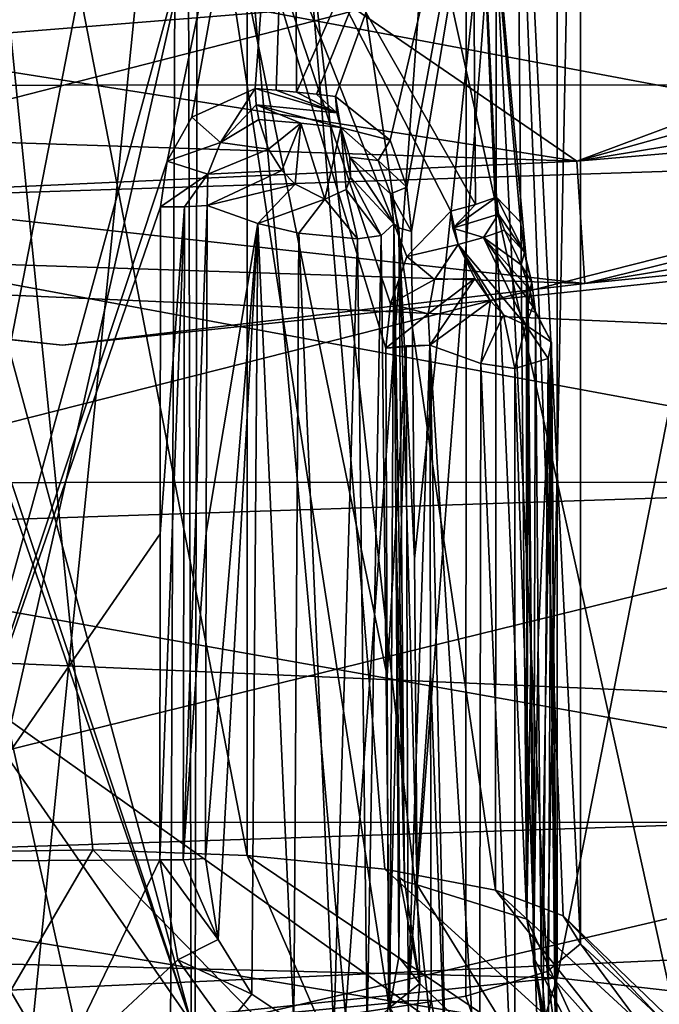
# Model space of a CAD drawing. Header units: metres. Extents: x -109 to 109, y -447 to 122.
# Tile 16 of 256: x -0.13 to 1.78, y -426.22 to -423.28. Entities that reach past the tile are written whole.
import ezdxf

# ---------------------------------------------------------------- set-up
doc = ezdxf.new("R2010")
doc.units = ezdxf.units.M
doc.layers.add('solid_506359', color=7, linetype='CONTINUOUS')

msp = doc.modelspace()

# ---------------------------------------------------------------- linework, layer by layer
at = {"layer": 'solid_506359'}
for points in [[(-0.350921, -418.119904, 229.779358), (1.477768, -418.164551, 230.032608), (-0.317109, -426.096375, 228.370117)], [(1.477768, -418.164551, 230.032608), (1.477768, -426.14151, 228.626053), (-0.317109, -426.096375, 228.370117)], [(3.013833, -418.34256, 231.042053), (1.477768, -426.14151, 228.626053), (1.477768, -418.164551, 230.032608)], [(3.013833, -418.34256, 231.042053), (2.991474, -426.31543, 229.612427), (1.477768, -426.14151, 228.626053)], [(2.110457, -419.458466, 237.370682), (0.350921, -419.55603, 237.923981), (2.092992, -427.437195, 235.974228)], [(0.317109, -427.533447, 236.520111), (-1.477768, -419.511383, 237.670731), (-1.477768, -427.488312, 236.264175)], [(0.350921, -419.55603, 237.923981), (-1.477768, -419.511383, 237.670731), (0.317109, -427.533447, 236.520111)], [(0.350921, -419.55603, 237.923981), (0.317109, -427.533447, 236.520111), (1.235972, -427.502838, 236.346603)], [(0.350921, -419.55603, 237.923981), (1.235972, -427.502838, 236.346603), (2.092992, -427.437195, 235.974228)], [(0.551937, -425.775543, 231.157639), (0.551937, -420.851501, 232.025879), (-0.404822, -420.843201, 231.978806)], [(0.090486, -425.758392, 231.060181), (0.551937, -425.775543, 231.157639), (-0.404822, -420.843201, 231.978806)], [(-0.396271, -425.766846, 231.108307), (0.090486, -425.758392, 231.060181), (-0.404822, -420.843201, 231.978806)], [(0.963478, -425.816254, 231.388306), (0.551937, -420.851501, 232.025879), (0.551937, -425.775543, 231.157639)], [(1.29425, -425.878967, 231.744095), (1.297875, -420.955872, 232.617783), (0.551937, -420.851501, 232.025879)], [(0.963478, -425.816254, 231.388306), (1.29425, -425.878967, 231.744095), (0.551937, -420.851501, 232.025879)], [(1.29425, -425.878967, 231.744095), (1.496002, -425.956635, 232.184631), (1.297875, -420.955872, 232.617783)], [(1.548107, -426.040375, 232.659439), (1.548069, -421.116455, 233.528442), (1.297875, -420.955872, 232.617783)], [(1.496002, -425.956635, 232.184631), (1.548107, -426.040375, 232.659439), (1.297875, -420.955872, 232.617783)], [(1.448068, -426.123047, 233.128448), (1.206953, -421.271912, 234.410004), (1.548069, -421.116455, 233.528442)], [(1.548107, -426.040375, 232.659439), (1.448068, -426.123047, 233.128448), (1.548069, -421.116455, 233.528442)], [(0.845182, -426.252686, 233.863586), (0.404822, -421.362823, 234.925751), (1.206953, -421.271912, 234.410004)], [(1.2054, -426.196259, 233.543655), (0.845182, -426.252686, 233.863586), (1.206953, -421.271912, 234.410004)], [(1.448068, -426.123047, 233.128448), (1.2054, -426.196259, 233.543655), (1.206953, -421.271912, 234.410004)], [(0.404822, -421.362823, 234.925751), (-0.551937, -426.278564, 234.010437), (-0.551937, -421.354523, 234.878677)], [(-0.090486, -426.295776, 234.10788), (-0.551937, -426.278564, 234.010437), (0.404822, -421.362823, 234.925751)], [(0.396271, -426.287292, 234.059753), (-0.090486, -426.295776, 234.10788), (0.404822, -421.362823, 234.925751)], [(0.845182, -426.252686, 233.863586), (0.396271, -426.287292, 234.059753), (0.404822, -421.362823, 234.925751)], [(-0.384101, -425.792236, 231.20195), (-0.374778, -421.85025, 231.931274), (0.692007, -421.873047, 232.060669)], [(0.312945, -423.699768, 231.572174), (-0.384101, -425.792236, 231.20195), (0.692007, -421.873047, 232.060669)], [(0.386726, -423.567566, 231.615784), (0.312945, -423.699768, 231.572174), (0.692007, -421.873047, 232.060669)], [(0.386726, -423.567566, 231.615784), (0.692007, -421.873047, 232.060669), (0.575515, -423.482422, 231.701019)], [(0.638062, -423.487549, 231.730164), (0.575515, -423.482422, 231.701019), (0.692007, -421.873047, 232.060669)], [(0.638062, -423.487549, 231.730164), (0.692007, -421.873047, 232.060669), (0.699091, -423.493225, 231.762299)], [(0.692007, -421.873047, 232.060669), (1.353428, -422.020172, 232.89505), (0.699091, -423.493225, 231.762299)], [(1.353428, -422.020172, 232.89505), (0.758439, -423.49939, 231.797302), (0.699091, -423.493225, 231.762299)], [(1.353428, -422.020172, 232.89505), (0.816017, -423.506073, 231.835129), (0.758439, -423.49939, 231.797302)], [(1.353428, -422.020172, 232.89505), (0.979031, -423.636963, 231.946548), (0.816017, -423.506073, 231.835129)], [(1.353428, -422.020172, 232.89505), (1.029193, -423.777557, 231.971024), (0.979031, -423.636963, 231.946548)], [(1.353428, -422.020172, 232.89505), (1.043069, -423.909515, 231.96106), (1.029193, -423.777557, 231.971024)], [(1.353428, -422.020172, 232.89505), (1.05138, -424.888397, 231.784592), (1.043069, -423.909515, 231.96106)], [(1.353428, -422.020172, 232.89505), (1.05965, -425.863922, 231.608734), (1.05138, -424.888397, 231.784592)], [(1.353428, -422.020172, 232.89505), (1.387144, -425.9664, 232.189743), (1.05965, -425.863922, 231.608734)], [(1.353428, -422.020172, 232.89505), (1.222032, -422.205414, 233.945633), (1.387144, -425.9664, 232.189743)], [(1.222032, -422.205414, 233.945633), (0.374778, -422.320282, 234.597015), (1.234532, -423.82901, 233.666565)], [(1.222032, -422.205414, 233.945633), (1.38654, -424.002258, 233.241379), (1.387144, -425.9664, 232.189743)], [(1.222032, -422.205414, 233.945633), (1.368598, -423.881805, 233.330673), (1.38654, -424.002258, 233.241379)], [(1.222032, -422.205414, 233.945633), (1.296767, -423.807526, 233.544846), (1.368598, -423.881805, 233.330673)], [(1.222032, -422.205414, 233.945633), (1.234532, -423.82901, 233.666565), (1.296767, -423.807526, 233.544846)], [(-14.545419, -423.473511, 215.896851), (4.569241, -422.23349, 214.85762), (-4.569241, -422.23349, 214.85762)], [(14.54888, -423.471191, 215.894806), (4.569241, -422.23349, 214.85762), (-14.545419, -423.473511, 215.896851)], [(-4.569241, -422.23349, 214.85762), (4.626347, -428.777222, 208.313889), (-4.626347, -428.777222, 208.313889)], [(-4.569241, -422.23349, 214.85762), (4.569241, -422.23349, 214.85762), (4.626347, -428.777222, 208.313889)], [(-0.692007, -422.297455, 234.467606), (-0.313147, -424.18042, 234.301941), (0.384118, -426.273987, 233.934097)], [(0.374778, -422.320282, 234.597015), (-0.692007, -422.297455, 234.467606), (0.384118, -426.273987, 233.934097)], [(0.374778, -422.320282, 234.597015), (1.160577, -423.849304, 233.781693), (1.234532, -423.82901, 233.666565)], [(0.374778, -422.320282, 234.597015), (1.02852, -423.984711, 233.922913), (1.160577, -423.849304, 233.781693)], [(0.374778, -422.320282, 234.597015), (0.979756, -424.125671, 233.94928), (1.02852, -423.984711, 233.922913)], [(0.374778, -422.320282, 234.597015), (0.966508, -424.258484, 233.940109), (0.979756, -424.125671, 233.94928)], [(0.374778, -422.320282, 234.597015), (0.970305, -425.239471, 233.775574), (0.966508, -424.258484, 233.940109)], [(0.374778, -422.320282, 234.597015), (0.974094, -426.217072, 233.611588), (0.970305, -425.239471, 233.775574)], [(0.374778, -422.320282, 234.597015), (0.384118, -426.273987, 233.934097), (0.974094, -426.217072, 233.611588)], [(5.953963, -422.465851, 174.75), (6.08213, -422.948822, 174.616287), (1.536944, -423.699219, 174.616287)], [(3.427972, -422.993103, 174.75), (5.953963, -422.465851, 174.75), (1.536944, -423.699219, 174.616287)], [(-1.410929, -423.835022, 179.129745), (2.951164, -423.692169, 179.129745), (2.831938, -422.745087, 178.830444)], [(-1.353927, -422.882202, 178.830444), (-1.410929, -423.835022, 179.129745), (2.831938, -422.745087, 178.830444)], [(-1.353927, -422.882202, 163.669556), (2.831938, -422.745087, 163.669556), (2.951164, -423.692169, 163.370255)], [(-1.410929, -423.835022, 163.370255), (-1.353927, -422.882202, 163.669556), (2.951164, -423.692169, 163.370255)], [(1.536944, -423.699219, 174.616287), (6.08213, -422.948822, 174.616287), (1.560913, -424.064941, 174.25)], [(1.536974, -423.699677, 167.883972), (6.082248, -422.949249, 167.883972), (3.427972, -422.993103, 167.75)], [(6.17705, -423.30307, 168.250458), (6.082248, -422.949249, 167.883972), (1.536974, -423.699677, 167.883972)], [(6.08213, -422.948822, 174.616287), (6.176982, -423.302795, 174.25), (1.560913, -424.064941, 174.25)], [(1.536974, -423.699677, 167.883972), (3.427972, -422.993103, 167.75), (0.858788, -423.233795, 167.75)], [(0.858788, -423.233795, 174.75), (3.427972, -422.993103, 174.75), (1.536944, -423.699219, 174.616287)], [(-3.067365, -423.54895, 167.883972), (1.536974, -423.699677, 167.883972), (-1.718772, -423.185425, 167.75)], [(-1.718772, -423.185425, 174.75), (0.858788, -423.233795, 174.75), (-3.067306, -423.548492, 174.616287)], [(1.536974, -423.699677, 167.883972), (0.858788, -423.233795, 167.75), (-1.718772, -423.185425, 167.75)], [(0.858788, -423.233795, 174.75), (1.536944, -423.699219, 174.616287), (-3.067306, -423.548492, 174.616287)], [(1.56093, -424.065186, 168.250458), (6.17705, -423.30307, 168.250458), (1.536974, -423.699677, 167.883972)], [(1.560913, -424.064941, 174.25), (6.176982, -423.302795, 174.25), (4.989881, -423.725555, 173.75)], [(4.989881, -423.725555, 168.75), (6.17705, -423.30307, 168.250458), (1.56093, -424.065186, 168.250458)], [(12.677233, -424.659332, 216.992264), (14.54888, -423.471191, 215.894806), (-14.545419, -423.473511, 215.896851)], [(12.677233, -424.659332, 216.992264), (-14.545419, -423.473511, 215.896851), (-12.673379, -424.661652, 216.994507)], [(0.472269, -423.64328, 231.590118), (0.386726, -423.567566, 231.615784), (0.575515, -423.482422, 231.701019)], [(0.578369, -423.531403, 231.685852), (0.472269, -423.64328, 231.590118), (0.575515, -423.482422, 231.701019)], [(0.820063, -423.555145, 231.820633), (0.575515, -423.482422, 231.701019), (0.638062, -423.487549, 231.730164)], [(0.820063, -423.555145, 231.820633), (0.578369, -423.531403, 231.685852), (0.575515, -423.482422, 231.701019)], [(0.820063, -423.555145, 231.820633), (0.638062, -423.487549, 231.730164), (0.699091, -423.493225, 231.762299)], [(0.820063, -423.555145, 231.820633), (0.699091, -423.493225, 231.762299), (0.758439, -423.49939, 231.797302)], [(0.820063, -423.555145, 231.820633), (0.758439, -423.49939, 231.797302), (0.816017, -423.506073, 231.835129)], [(0.831435, -423.59903, 231.796494), (0.816017, -423.506073, 231.835129), (0.979031, -423.636963, 231.946548)], [(0.820063, -423.555145, 231.820633), (0.816017, -423.506073, 231.835129), (0.831435, -423.59903, 231.796494)], [(-3.115175, -423.912109, 168.250458), (1.56093, -424.065186, 168.250458), (-3.067365, -423.54895, 167.883972)], [(-3.067306, -423.548492, 174.616287), (1.536944, -423.699219, 174.616287), (-3.115141, -423.911835, 174.25)], [(1.56093, -424.065186, 168.250458), (1.536974, -423.699677, 167.883972), (-3.067365, -423.54895, 167.883972)], [(0.578369, -423.531403, 231.685852), (0.586363, -423.574921, 231.659836), (0.472269, -423.64328, 231.590118)], [(0.578369, -423.531403, 231.685852), (0.712198, -423.585938, 231.722229), (0.586363, -423.574921, 231.659836)], [(0.578369, -423.531403, 231.685852), (0.831435, -423.59903, 231.796494), (0.712198, -423.585938, 231.722229)], [(0.820063, -423.555145, 231.820633), (0.831435, -423.59903, 231.796494), (0.578369, -423.531403, 231.685852)], [(0.472269, -423.64328, 231.590118), (0.312945, -423.699768, 231.572174), (0.386726, -423.567566, 231.615784)], [(0.472269, -423.64328, 231.590118), (0.586363, -423.574921, 231.659836), (0.615605, -423.66391, 231.593765)], [(0.712198, -423.585938, 231.722229), (0.615605, -423.66391, 231.593765), (0.586363, -423.574921, 231.659836)], [(0.712198, -423.585938, 231.722229), (0.655361, -423.72702, 231.556961), (0.615605, -423.66391, 231.593765)], [(0.712198, -423.585938, 231.722229), (0.695132, -423.768738, 231.540466), (0.655361, -423.72702, 231.556961)], [(0.712198, -423.585938, 231.722229), (0.784154, -423.812714, 231.553406), (0.695132, -423.768738, 231.540466)], [(0.712198, -423.585938, 231.722229), (0.831435, -423.59903, 231.796494), (0.784154, -423.812714, 231.553406)], [(0.831435, -423.59903, 231.796494), (0.847427, -423.783722, 231.625381), (0.784154, -423.812714, 231.553406)], [(0.943571, -423.697571, 231.851685), (0.831435, -423.59903, 231.796494), (0.979031, -423.636963, 231.946548)], [(0.831435, -423.59903, 231.796494), (0.860172, -423.747162, 231.671173), (0.847427, -423.783722, 231.625381)], [(0.831435, -423.59903, 231.796494), (0.85894, -423.687836, 231.729462), (0.860172, -423.747162, 231.671173)], [(0.943571, -423.697571, 231.851685), (0.85894, -423.687836, 231.729462), (0.831435, -423.59903, 231.796494)], [(0.943571, -423.697571, 231.851685), (0.979031, -423.636963, 231.946548), (1.029193, -423.777557, 231.971024)], [(0.434322, -423.737854, 231.549438), (0.312945, -423.699768, 231.572174), (0.472269, -423.64328, 231.590118)], [(0.434322, -423.737854, 231.549438), (0.472269, -423.64328, 231.590118), (0.615605, -423.66391, 231.593765)], [(0.434322, -423.737854, 231.549438), (0.615605, -423.66391, 231.593765), (0.655361, -423.72702, 231.556961)], [(-1.46947, -424.813599, 179.248077), (3.073612, -424.664795, 179.248077), (2.951164, -423.692169, 179.129745)], [(-1.410929, -423.835022, 179.129745), (-1.46947, -424.813599, 179.248077), (2.951164, -423.692169, 179.129745)], [(-1.410929, -423.835022, 163.370255), (2.951164, -423.692169, 163.370255), (3.073612, -424.664795, 163.251923)], [(0.989839, -423.88681, 231.832245), (0.860172, -423.747162, 231.671173), (0.85894, -423.687836, 231.729462)], [(0.979818, -423.796692, 231.852402), (0.989839, -423.88681, 231.832245), (0.85894, -423.687836, 231.729462)], [(0.943571, -423.697571, 231.851685), (0.979818, -423.796692, 231.852402), (0.85894, -423.687836, 231.729462)], [(-4.989881, -423.725555, 168.75), (0, -424.25, 168.75), (-3.115175, -423.912109, 168.250458)], [(0, -424.25, 173.75), (0, -424.25, 168.75), (-4.989881, -423.725555, 168.75)], [(-4.989881, -423.725555, 173.75), (0, -424.25, 173.75), (-4.989881, -423.725555, 168.75)], [(-3.115141, -423.911835, 174.25), (0, -424.25, 173.75), (-4.989881, -423.725555, 173.75)], [(1.536944, -423.699219, 174.616287), (1.560913, -424.064941, 174.25), (-3.115141, -423.911835, 174.25)], [(0.312945, -423.699768, 231.572174), (0.292299, -423.835693, 231.542374), (-0.384101, -425.792236, 231.20195)], [(0, -424.25, 168.75), (4.989881, -423.725555, 168.75), (1.56093, -424.065186, 168.250458)], [(4.989881, -423.725555, 173.75), (4.989881, -423.725555, 168.75), (0, -424.25, 168.75)], [(0, -424.25, 173.75), (4.989881, -423.725555, 173.75), (0, -424.25, 168.75)], [(1.560913, -424.064941, 174.25), (4.989881, -423.725555, 173.75), (0, -424.25, 173.75)], [(0.434322, -423.737854, 231.549438), (0.292299, -423.835693, 231.542374), (0.312945, -423.699768, 231.572174)], [(0.943571, -423.697571, 231.851685), (1.029193, -423.777557, 231.971024), (0.979818, -423.796692, 231.852402)], [(0.364045, -423.836151, 231.544235), (0.292299, -423.835693, 231.542374), (0.434322, -423.737854, 231.549438)], [(0.364045, -423.836151, 231.544235), (0.434322, -423.737854, 231.549438), (0.431846, -423.83194, 231.521072)], [(0.431846, -423.83194, 231.521072), (0.655361, -423.72702, 231.556961), (0.695132, -423.768738, 231.540466)], [(0.434322, -423.737854, 231.549438), (0.655361, -423.72702, 231.556961), (0.431846, -423.83194, 231.521072)], [(0.952536, -423.922028, 231.6689), (0.847427, -423.783722, 231.625381), (0.860172, -423.747162, 231.671173)], [(0.952536, -423.922028, 231.6689), (0.860172, -423.747162, 231.671173), (0.989839, -423.88681, 231.832245)], [(0.431846, -423.83194, 231.521072), (0.695132, -423.768738, 231.540466), (0.583704, -423.885773, 231.463242)], [(0.583704, -423.885773, 231.463242), (0.695132, -423.768738, 231.540466), (0.784154, -423.812714, 231.553406)], [(0.881849, -423.932068, 231.565781), (0.784154, -423.812714, 231.553406), (0.847427, -423.783722, 231.625381)], [(0.881849, -423.932068, 231.565781), (0.847427, -423.783722, 231.625381), (0.952536, -423.922028, 231.6689)], [(0.979818, -423.796692, 231.852402), (1.029193, -423.777557, 231.971024), (1.043069, -423.909515, 231.96106)], [(0.583704, -423.885773, 231.463242), (0.784154, -423.812714, 231.553406), (0.705645, -423.914734, 231.467529)], [(0.705645, -423.914734, 231.467529), (0.784154, -423.812714, 231.553406), (0.881849, -423.932068, 231.565781)], [(1.004526, -423.899139, 231.901413), (0.979818, -423.796692, 231.852402), (1.043069, -423.909515, 231.96106)], [(1.004526, -423.899139, 231.901413), (0.989839, -423.88681, 231.832245), (0.979818, -423.796692, 231.852402)], [(1.166332, -423.900085, 233.776855), (1.296767, -423.807526, 233.544846), (1.234532, -423.82901, 233.666565)], [(1.166332, -423.900085, 233.776855), (1.303197, -423.858124, 233.538834), (1.296767, -423.807526, 233.544846)], [(1.38084, -423.972168, 233.405701), (1.368598, -423.881805, 233.330673), (1.296767, -423.807526, 233.544846)], [(1.303197, -423.858124, 233.538834), (1.38084, -423.972168, 233.405701), (1.296767, -423.807526, 233.544846)], [(-1.46947, -424.813599, 163.251923), (-1.410929, -423.835022, 163.370255), (3.073612, -424.664795, 163.251923)], [(0.292299, -423.835693, 231.542374), (0.291279, -424.81366, 231.360718), (-0.384101, -425.792236, 231.20195)], [(0.364045, -423.836151, 231.544235), (0.290275, -425.788269, 231.179688), (0.291279, -424.81366, 231.360718)], [(0.364045, -423.836151, 231.544235), (0.36054, -425.788727, 231.181488), (0.290275, -425.788269, 231.179688)], [(0.364045, -423.836151, 231.544235), (0.291279, -424.81366, 231.360718), (0.292299, -423.835693, 231.542374)], [(0.36054, -425.788727, 231.181488), (0.431846, -423.83194, 231.521072), (0.429453, -424.809998, 231.339874)], [(0.364045, -423.836151, 231.544235), (0.431846, -423.83194, 231.521072), (0.36054, -425.788727, 231.181488)], [(0.429453, -424.809998, 231.339874), (0.431846, -423.83194, 231.521072), (0.583704, -423.885773, 231.463242)], [(1.166332, -423.900085, 233.776855), (1.234532, -423.82901, 233.666565), (1.160577, -423.849304, 233.781693)], [(1.182482, -423.94873, 233.779816), (1.160577, -423.849304, 233.781693), (1.02852, -423.984711, 233.922913)], [(1.166332, -423.900085, 233.776855), (1.160577, -423.849304, 233.781693), (1.182482, -423.94873, 233.779816)], [(1.166332, -423.900085, 233.776855), (1.25784, -423.92804, 233.662506), (1.303197, -423.858124, 233.538834)], [(1.303197, -423.858124, 233.538834), (1.25784, -423.92804, 233.662506), (1.321256, -423.906189, 233.538483)], [(1.303197, -423.858124, 233.538834), (1.321256, -423.906189, 233.538483), (1.38084, -423.972168, 233.405701)], [(0.427108, -425.784698, 231.159271), (0.429453, -424.809998, 231.339874), (0.583704, -423.885773, 231.463242)], [(0.465177, -426.026581, 231.095581), (0.427108, -425.784698, 231.159271), (0.583704, -423.885773, 231.463242)], [(0.566056, -426.190063, 231.037964), (0.465177, -426.026581, 231.095581), (0.583704, -423.885773, 231.463242)], [(0.690787, -426.273956, 231.026459), (0.566056, -426.190063, 231.037964), (0.583704, -423.885773, 231.463242)], [(0.690787, -426.273956, 231.026459), (0.583704, -423.885773, 231.463242), (0.705645, -423.914734, 231.467529)], [(0.977747, -426.230316, 231.267776), (0.952536, -423.922028, 231.6689), (0.989839, -423.88681, 231.832245)], [(1.005222, -426.079559, 231.39682), (0.977747, -426.230316, 231.267776), (0.989839, -423.88681, 231.832245)], [(0.998455, -424.865936, 231.657181), (0.989839, -423.88681, 231.832245), (1.021918, -425.85376, 231.550308)], [(1.005222, -426.079559, 231.39682), (0.989839, -423.88681, 231.832245), (0.998455, -424.865936, 231.657181)], [(1.004526, -423.899139, 231.901413), (1.021918, -425.85376, 231.550308), (0.989839, -423.88681, 231.832245)], [(1.004526, -423.899139, 231.901413), (1.043069, -423.909515, 231.96106), (1.05138, -424.888397, 231.784592)], [(1.004526, -423.899139, 231.901413), (1.05138, -424.888397, 231.784592), (1.05965, -425.863922, 231.608734)], [(1.004526, -423.899139, 231.901413), (1.05965, -425.863922, 231.608734), (1.021918, -425.85376, 231.550308)], [(1.166332, -423.900085, 233.776855), (1.182482, -423.94873, 233.779816), (1.25784, -423.92804, 233.662506)], [(1.38084, -423.972168, 233.405701), (1.38654, -424.002258, 233.241379), (1.368598, -423.881805, 233.330673)], [(0, -424.25, 168.75), (1.56093, -424.065186, 168.250458), (-3.115175, -423.912109, 168.250458)], [(-3.115141, -423.911835, 174.25), (1.560913, -424.064941, 174.25), (0, -424.25, 173.75)], [(0.81106, -426.305969, 231.065552), (0.690787, -426.273956, 231.026459), (0.705645, -423.914734, 231.467529)], [(0.81106, -426.305969, 231.065552), (0.705645, -423.914734, 231.467529), (0.881849, -423.932068, 231.565781)], [(0.910848, -426.295502, 231.149277), (0.81106, -426.305969, 231.065552), (0.881849, -423.932068, 231.565781)], [(0.910848, -426.295502, 231.149277), (0.881849, -423.932068, 231.565781), (0.952536, -423.922028, 231.6689)], [(0.977747, -426.230316, 231.267776), (0.910848, -426.295502, 231.149277), (0.952536, -423.922028, 231.6689)], [(1.25784, -423.92804, 233.662506), (1.182482, -423.94873, 233.779816), (1.384473, -424.189423, 233.689926)], [(1.25784, -423.92804, 233.662506), (1.371004, -424.009186, 233.550156), (1.321256, -423.906189, 233.538483)], [(1.25784, -423.92804, 233.662506), (1.396278, -424.08374, 233.57756), (1.371004, -424.009186, 233.550156)], [(1.25784, -423.92804, 233.662506), (1.405187, -424.133911, 233.609222), (1.396278, -424.08374, 233.57756)], [(1.25784, -423.92804, 233.662506), (1.384473, -424.189423, 233.689926), (1.405187, -424.133911, 233.609222)], [(1.38084, -423.972168, 233.405701), (1.321256, -423.906189, 233.538483), (1.371004, -424.009186, 233.550156)], [(1.111201, -424.053741, 233.874847), (1.182482, -423.94873, 233.779816), (1.02852, -423.984711, 233.922913)], [(1.111201, -424.053741, 233.874847), (1.232581, -424.050293, 233.789719), (1.182482, -423.94873, 233.779816)], [(1.182482, -423.94873, 233.779816), (1.31752, -424.158661, 233.75975), (1.384473, -424.189423, 233.689926)], [(1.182482, -423.94873, 233.779816), (1.278925, -424.117279, 233.779495), (1.31752, -424.158661, 233.75975)], [(1.182482, -423.94873, 233.779816), (1.232581, -424.050293, 233.789719), (1.278925, -424.117279, 233.779495)], [(1.111201, -424.053741, 233.874847), (1.02852, -423.984711, 233.922913), (0.979756, -424.125671, 233.94928)], [(1.40261, -424.062256, 233.355545), (1.38084, -423.972168, 233.405701), (1.371004, -424.009186, 233.550156)], [(1.40261, -424.062256, 233.355545), (1.38654, -424.002258, 233.241379), (1.38084, -423.972168, 233.405701)], [(1.40261, -424.062256, 233.355545), (1.371004, -424.009186, 233.550156), (1.396278, -424.08374, 233.57756)], [(1.38654, -424.002258, 233.241379), (1.391651, -424.128113, 233.200745), (1.387144, -425.9664, 232.189743)], [(1.40261, -424.062256, 233.355545), (1.391651, -424.128113, 233.200745), (1.38654, -424.002258, 233.241379)], [(1.111201, -424.053741, 233.874847), (0.979756, -424.125671, 233.94928), (1.093136, -424.156128, 233.893814)], [(1.093136, -424.156128, 233.893814), (1.097306, -424.249237, 233.88768), (1.232581, -424.050293, 233.789719)], [(1.111201, -424.053741, 233.874847), (1.093136, -424.156128, 233.893814), (1.232581, -424.050293, 233.789719)], [(1.097306, -424.249237, 233.88768), (1.278925, -424.117279, 233.779495), (1.232581, -424.050293, 233.789719)], [(1.389742, -424.140686, 233.271378), (1.391651, -424.128113, 233.200745), (1.40261, -424.062256, 233.355545)], [(1.389742, -424.140686, 233.271378), (1.40261, -424.062256, 233.355545), (1.413284, -424.152344, 233.338165)], [(1.40261, -424.062256, 233.355545), (1.396278, -424.08374, 233.57756), (1.413284, -424.152344, 233.338165)], [(1.413284, -424.152344, 233.338165), (1.396278, -424.08374, 233.57756), (1.405187, -424.133911, 233.609222)], [(1.093136, -424.156128, 233.893814), (0.979756, -424.125671, 233.94928), (0.966508, -424.258484, 233.940109)], [(1.250275, -424.304413, 233.840942), (1.278925, -424.117279, 233.779495), (1.097306, -424.249237, 233.88768)], [(1.250275, -424.304413, 233.840942), (1.31752, -424.158661, 233.75975), (1.278925, -424.117279, 233.779495)], [(1.460913, -424.240936, 233.47702), (1.405187, -424.133911, 233.609222), (1.384473, -424.189423, 233.689926)], [(1.391651, -424.128113, 233.200745), (1.400731, -425.107483, 233.027008), (1.387144, -425.9664, 232.189743)], [(1.389742, -424.140686, 233.271378), (1.400731, -425.107483, 233.027008), (1.391651, -424.128113, 233.200745)], [(1.413284, -424.152344, 233.338165), (1.405187, -424.133911, 233.609222), (1.460913, -424.240936, 233.47702)], [(1.093136, -424.156128, 233.893814), (0.966508, -424.258484, 233.940109), (1.097306, -424.249237, 233.88768)], [(1.351272, -424.319916, 233.766159), (1.31752, -424.158661, 233.75975), (1.250275, -424.304413, 233.840942)], [(1.351272, -424.319916, 233.766159), (1.384473, -424.189423, 233.689926), (1.31752, -424.158661, 233.75975)], [(1.389742, -424.140686, 233.271378), (1.409773, -426.083466, 232.853897), (1.400731, -425.107483, 233.027008)], [(1.389742, -424.140686, 233.271378), (1.407918, -426.095825, 232.923065), (1.409773, -426.083466, 232.853897)], [(1.389742, -424.140686, 233.271378), (1.413284, -424.152344, 233.338165), (1.407918, -426.095825, 232.923065)], [(1.407918, -426.095825, 232.923065), (1.413284, -424.152344, 233.338165), (1.421895, -425.13147, 233.163086)], [(1.421895, -425.13147, 233.163086), (1.413284, -424.152344, 233.338165), (1.460913, -424.240936, 233.47702)], [(-0.313147, -424.18042, 234.301941), (-0.292299, -424.319, 234.283386), (0.384118, -426.273987, 233.934097)], [(1.45153, -424.289459, 233.592422), (1.384473, -424.189423, 233.689926), (1.351272, -424.319916, 233.766159)], [(1.460913, -424.240936, 233.47702), (1.384473, -424.189423, 233.689926), (1.45153, -424.289459, 233.592422)], [(1.027053, -424.251923, 233.90213), (1.097306, -424.249237, 233.88768), (0.966508, -424.258484, 233.940109)], [(1.027053, -424.251923, 233.90213), (0.966508, -424.258484, 233.940109), (0.970305, -425.239471, 233.775574)], [(1.027053, -424.251923, 233.90213), (0.970305, -425.239471, 233.775574), (0.974094, -426.217072, 233.611588)], [(1.027053, -424.251923, 233.90213), (0.974094, -426.217072, 233.611588), (1.033398, -426.210663, 233.574402)], [(1.027053, -424.251923, 233.90213), (1.033398, -426.210663, 233.574402), (1.097306, -424.249237, 233.88768)], [(1.099684, -425.230286, 233.72345), (1.097306, -424.249237, 233.88768), (1.033398, -426.210663, 233.574402)], [(1.145274, -426.452881, 233.514755), (1.097306, -424.249237, 233.88768), (1.099684, -425.230286, 233.72345)], [(1.246107, -426.616455, 233.458069), (1.250275, -424.304413, 233.840942), (1.097306, -424.249237, 233.88768)], [(1.145274, -426.452881, 233.514755), (1.246107, -426.616455, 233.458069), (1.097306, -424.249237, 233.88768)], [(1.430487, -426.107269, 232.988647), (1.421895, -425.13147, 233.163086), (1.460913, -424.240936, 233.47702)], [(1.451158, -426.35907, 232.982788), (1.430487, -426.107269, 232.988647), (1.460913, -424.240936, 233.47702)], [(1.479546, -426.545227, 233.052368), (1.451158, -426.35907, 232.982788), (1.460913, -424.240936, 233.47702)], [(1.476322, -426.65033, 233.16066), (1.460913, -424.240936, 233.47702), (1.45153, -424.289459, 233.592422)], [(1.476322, -426.65033, 233.16066), (1.479546, -426.545227, 233.052368), (1.460913, -424.240936, 233.47702)], [(1.246107, -426.616455, 233.458069), (1.351479, -426.688385, 233.377518), (1.250275, -424.304413, 233.840942)], [(1.351479, -426.688385, 233.377518), (1.351272, -424.319916, 233.766159), (1.250275, -424.304413, 233.840942)], [(1.432169, -426.695587, 233.274979), (1.45153, -424.289459, 233.592422), (1.351272, -424.319916, 233.766159)], [(1.432169, -426.695587, 233.274979), (1.476322, -426.65033, 233.16066), (1.45153, -424.289459, 233.592422)], [(-0.292299, -424.319, 234.283386), (-0.291279, -425.30014, 234.119614), (0.384118, -426.273987, 233.934097)], [(1.351479, -426.688385, 233.377518), (1.432169, -426.695587, 233.274979), (1.351272, -424.319916, 233.766159)], [(10.851327, -425.67569, 218.021088), (12.677233, -424.659332, 216.992264), (-12.673379, -424.661652, 216.994507)], [(10.851327, -425.67569, 218.021088), (-12.673379, -424.661652, 216.994507), (-10.847898, -425.67749, 218.022995)], [(-1.528206, -425.795441, 179.182739), (3.196468, -425.640686, 179.182739), (3.073612, -424.664795, 179.248077)], [(-1.46947, -424.813599, 179.248077), (-1.528206, -425.795441, 179.182739), (3.073612, -424.664795, 179.248077)], [(-1.46947, -424.813599, 163.251923), (3.073612, -424.664795, 163.251923), (3.196468, -425.640686, 163.317261)], [(-1.528206, -425.795441, 163.317261), (-1.46947, -424.813599, 163.251923), (3.196468, -425.640686, 163.317261)], [(0.291279, -424.81366, 231.360718), (0.290275, -425.788269, 231.179688), (-0.384101, -425.792236, 231.20195)], [(0.36054, -425.788727, 231.181488), (0.429453, -424.809998, 231.339874), (0.427108, -425.784698, 231.159271)], [(1.005222, -426.079559, 231.39682), (0.998455, -424.865936, 231.657181), (1.007028, -425.841736, 231.482681)], [(1.021918, -425.85376, 231.550308), (1.007028, -425.841736, 231.482681), (0.998455, -424.865936, 231.657181)], [(1.400731, -425.107483, 233.027008), (1.409773, -426.083466, 232.853897), (1.387144, -425.9664, 232.189743)], [(1.407918, -426.095825, 232.923065), (1.421895, -425.13147, 233.163086), (1.430487, -426.107269, 232.988647)], [(1.033398, -426.210663, 233.574402), (1.102092, -426.207977, 233.559753), (1.099684, -425.230286, 233.72345)], [(1.145274, -426.452881, 233.514755), (1.099684, -425.230286, 233.72345), (1.102092, -426.207977, 233.559753)], [(-0.291279, -425.30014, 234.119614), (-0.290275, -426.277863, 233.95639), (0.384118, -426.273987, 233.934097)], [(-1.585789, -426.757996, 178.935226), (3.316911, -426.597412, 178.935226), (3.196468, -425.640686, 179.182739)], [(-1.528206, -425.795441, 179.182739), (-1.585789, -426.757996, 178.935226), (3.196468, -425.640686, 179.182739)], [(-1.528206, -425.795441, 163.317261), (3.196468, -425.640686, 163.317261), (3.316911, -426.597412, 163.564774)], [(10.851327, -425.67569, 218.021088), (-10.847898, -425.67749, 218.022995), (-4.746948, -426.387756, 218.797836)], [(10.851327, -425.67569, 218.021088), (-4.746948, -426.387756, 218.797836), (4.746948, -426.387756, 218.797836)], [(-0.396271, -425.766846, 231.108307), (-0.385932, -426.574188, 229.928192), (0.090486, -425.758392, 231.060181)], [(0.090486, -425.758392, 231.060181), (-0.385932, -426.574188, 229.928192), (0.908026, -426.598083, 230.063736)], [(0.090486, -425.758392, 231.060181), (0.908026, -426.598083, 230.063736), (0.551937, -425.775543, 231.157639)], [(0.36054, -425.788727, 231.181488), (0.427108, -425.784698, 231.159271), (0.465177, -426.026581, 231.095581)], [(0.551937, -425.775543, 231.157639), (0.908026, -426.598083, 230.063736), (1.967574, -426.730255, 230.813202)], [(0.963478, -425.816254, 231.388306), (0.551937, -425.775543, 231.157639), (1.967574, -426.730255, 230.813202)], [(-1.585789, -426.757996, 163.564774), (-1.528206, -425.795441, 163.317261), (3.316911, -426.597412, 163.564774)], [(-0.014483, -426.422577, 230.737366), (-0.880151, -426.464203, 230.97345), (-0.384101, -425.792236, 231.20195)], [(-0.014483, -426.422577, 230.737366), (-0.384101, -425.792236, 231.20195), (0.290275, -425.788269, 231.179688)], [(-0.014483, -426.422577, 230.737366), (0.290275, -425.788269, 231.179688), (0.344824, -426.087982, 231.08432)], [(0.465177, -426.026581, 231.095581), (0.344824, -426.087982, 231.08432), (0.290275, -425.788269, 231.179688)], [(0.36054, -425.788727, 231.181488), (0.465177, -426.026581, 231.095581), (0.290275, -425.788269, 231.179688)], [(0.963478, -425.816254, 231.388306), (1.967574, -426.730255, 230.813202), (1.29425, -425.878967, 231.744095)], [(1.005222, -426.079559, 231.39682), (1.007028, -425.841736, 231.482681), (1.067482, -426.158905, 231.487427)], [(1.021918, -425.85376, 231.550308), (1.067482, -426.158905, 231.487427), (1.007028, -425.841736, 231.482681)], [(1.021918, -425.85376, 231.550308), (1.05965, -425.863922, 231.608734), (1.067482, -426.158905, 231.487427)], [(1.495501, -426.571045, 231.579453), (1.05965, -425.863922, 231.608734), (1.387144, -425.9664, 232.189743)], [(1.495501, -426.571045, 231.579453), (1.067482, -426.158905, 231.487427), (1.05965, -425.863922, 231.608734)], [(1.29425, -425.878967, 231.744095), (1.967574, -426.730255, 230.813202), (2.324685, -426.829895, 231.378281)], [(1.29425, -425.878967, 231.744095), (2.324685, -426.829895, 231.378281), (1.496002, -425.956635, 232.184631)], [(1.496002, -425.956635, 232.184631), (2.324685, -426.829895, 231.378281), (2.517364, -426.941223, 232.009796)], [(1.496002, -425.956635, 232.184631), (2.517364, -426.941223, 232.009796), (1.548107, -426.040375, 232.659439)], [(1.735217, -426.721375, 232.431961), (1.387144, -425.9664, 232.189743), (1.409773, -426.083466, 232.853897)], [(1.735217, -426.721375, 232.431961), (1.495501, -426.571045, 231.579453), (1.387144, -425.9664, 232.189743)], [(0.566056, -426.190063, 231.037964), (0.344824, -426.087982, 231.08432), (0.465177, -426.026581, 231.095581)], [(1.548107, -426.040375, 232.659439), (2.382392, -427.169769, 233.305801), (1.448068, -426.123047, 233.128448)], [(1.548107, -426.040375, 232.659439), (2.517364, -426.941223, 232.009796), (2.382392, -427.169769, 233.305801)], [(1.005222, -426.079559, 231.39682), (1.067482, -426.158905, 231.487427), (0.977747, -426.230316, 231.267776)], [(-0.300962, -426.328003, 228.531921), (-0.317109, -426.096375, 228.370117), (1.477768, -426.14151, 228.626053)], [(-0.014483, -426.422577, 230.737366), (0.344824, -426.087982, 231.08432), (0.489004, -426.287079, 230.982819)], [(0.566056, -426.190063, 231.037964), (0.489004, -426.287079, 230.982819), (0.344824, -426.087982, 231.08432)], [(1.407918, -426.095825, 232.923065), (1.451158, -426.35907, 232.982788), (1.409773, -426.083466, 232.853897)], [(1.407918, -426.095825, 232.923065), (1.430487, -426.107269, 232.988647), (1.451158, -426.35907, 232.982788)], [(1.451551, -426.399567, 232.853409), (1.735217, -426.721375, 232.431961), (1.409773, -426.083466, 232.853897)], [(1.451158, -426.35907, 232.982788), (1.451551, -426.399567, 232.853409), (1.409773, -426.083466, 232.853897)], [(1.448068, -426.123047, 233.128448), (1.606323, -427.355774, 234.360779), (1.2054, -426.196259, 233.543655)], [(1.448068, -426.123047, 233.128448), (2.382392, -427.169769, 233.305801), (1.606323, -427.355774, 234.360779)], [(-0.300962, -426.328003, 228.531921), (1.477768, -426.14151, 228.626053), (1.40655, -426.370911, 228.775375)], [(0.977747, -426.230316, 231.267776), (1.067482, -426.158905, 231.487427), (1.04952, -426.341919, 231.295776)], [(1.495501, -426.571045, 231.579453), (1.04952, -426.341919, 231.295776), (1.067482, -426.158905, 231.487427)], [(2.991474, -426.31543, 229.612427), (1.40655, -426.370911, 228.775375), (1.477768, -426.14151, 228.626053)], [(0.690787, -426.273956, 231.026459), (0.489004, -426.287079, 230.982819), (0.566056, -426.190063, 231.037964)], [(1.2054, -426.196259, 233.543655), (1.606323, -427.355774, 234.360779), (0.845182, -426.252686, 233.863586)], [(0.880151, -426.983582, 233.919006), (0.974094, -426.217072, 233.611588), (0.384118, -426.273987, 233.934097)], [(1.042233, -426.525085, 233.565247), (0.974094, -426.217072, 233.611588), (0.880151, -426.983582, 233.919006)], [(1.033398, -426.210663, 233.574402), (0.974094, -426.217072, 233.611588), (1.042233, -426.525085, 233.565247)], [(1.033398, -426.210663, 233.574402), (1.042233, -426.525085, 233.565247), (1.102092, -426.207977, 233.559753)], [(1.145274, -426.452881, 233.514755), (1.102092, -426.207977, 233.559753), (1.042233, -426.525085, 233.565247)]]:
    msp.add_3dface(points, dxfattribs=at)

doc.saveas('drawing.dxf')
